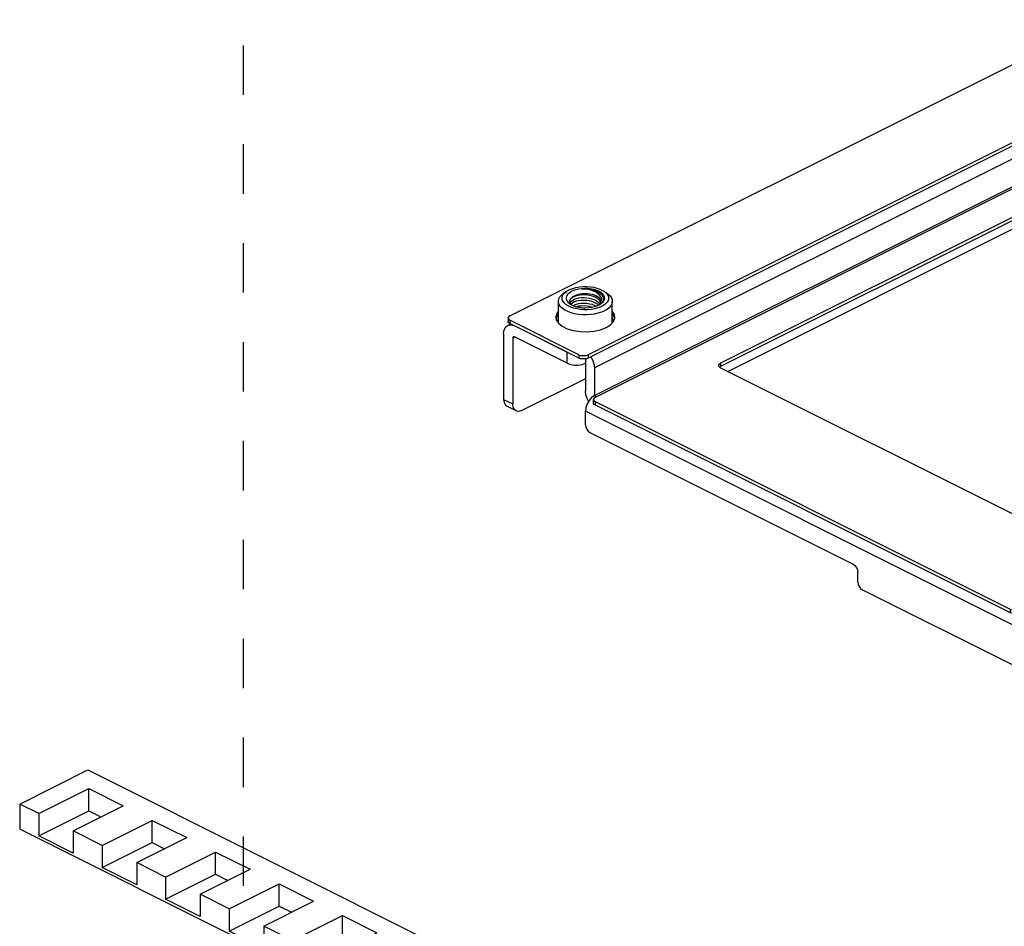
# Paper-space layout '005_EXP_CORICANT_PE_DRAWING_3_3' of a CAD drawing. Header units: millimetres. Extents: x 6 to 413, y 7 to 290.
# Tile 2 of 46: x 136 to 182, y 121 to 164. Entities that reach past the tile are written whole.
import ezdxf

# ---------------------------------------------------------------- set-up
doc = ezdxf.new("R2010")
doc.units = ezdxf.units.MM
doc.header["$LTSCALE"] = 23.1
doc.linetypes.add('DASHED', pattern=[0.2, 0.1, -0.1])
doc.layers.get('0').update_dxf_attribs({"linetype": 'CONTINUOUS'})
for name, color, linetype in [('125A00000159H_LED_SPONGE__BL438', 7, 'CONTINUOUS'), ('BKT_MAC_HEATSINK_607_BL434', 7, 'CONTINUOUS'), ('MYLAR_BKT_MAC_HEATSINK_60_BL450', 7, 'CONTINUOUS'), ('MYLAR_HS_SIAD2_602_BL448', 7, 'CONTINUOUS'), ('STANDOFF_M3X3MM_03_464_BL449', 7, 'CONTINUOUS')]:
    doc.layers.add(name, color=color, linetype=linetype)
doc.styles.get("Standard").update_dxf_attribs({"font": 'txt', "width": 0.85})
doc.dimstyles.get("Standard").update_dxf_attribs({"dimtxt": 2.2, "dimasz": 2.2, "dimexe": 1, "dimexo": 0.5, "dimtad": 1, "dimzin": 0, "dimdsep": 46, "dimtxsty": 'Standard', "dimblk": '_FILLED', "dimblk1": '_FILLED', "dimblk2": '_FILLED', "dimcen": 0.09, "dimadec": 0, "dimazin": 0, "dimtol": 1, "dimtp": 0.01, "dimtm": 0.01, "dimtfac": 1, "dimtofl": 0, "dimtmove": 0, "dimatfit": 3, "dimldrblk": '_FILLED', "dimfxl": 0, "dimtolj": 1, "dimtzin": 0, "dimarcsym": 0})

# ---------------------------------------------------------------- blocks, each defined once
blk = doc.blocks.new('_FILLED')
at = {"color": 0, "linetype": 'ByBlock'}
blk.add_solid([(0, 0), (-1, 0.182), (-1, -0.182)], dxfattribs=at)
blk = doc.blocks.new('125A00000159H_LED_SPONGE__BL438', base_point=(146.61, 122.593))
at = {"layer": '125A00000159H_LED_SPONGE__BL438', "color": 7, "linetype": 'Continuous'}
for p, q in [((135.91, 126.936), (139.092, 128.527)), ((139.092, 128.527), (157.31, 119.418)), ((136.801, 126.491), (139.135, 127.657)), ((139.135, 126.618), (139.135, 127.657)), ((139.135, 127.657), (140.747, 126.851)), ((135.91, 126.936), (135.91, 125.767)), ((136.801, 126.491), (135.91, 126.936)), ((136.801, 125.451), (139.135, 126.618)), ((138.414, 125.685), (140.747, 126.851)), ((139.135, 126.618), (139.708, 126.332)), ((136.801, 126.491), (136.801, 125.451)), ((139.771, 125.006), (142.105, 126.173)), ((142.105, 125.133), (142.105, 126.173)), ((142.105, 126.173), (143.717, 125.366)), ((154.128, 116.658), (135.91, 125.767)), ((138.414, 125.685), (138.414, 124.645)), ((139.771, 125.006), (138.414, 125.685)), ((138.414, 124.645), (136.801, 125.451)), ((139.771, 123.967), (142.105, 125.133)), ((141.383, 124.2), (143.717, 125.366)), ((142.105, 125.133), (142.678, 124.847)), ((139.771, 125.006), (139.771, 123.967)), ((142.728, 123.527), (145.062, 124.694)), ((145.062, 123.655), (145.062, 124.694)), ((145.062, 124.694), (146.674, 123.888)), ((141.383, 123.16), (139.771, 123.967)), ((141.383, 124.2), (141.383, 123.16)), ((142.728, 123.527), (141.383, 124.2)), ((144.341, 122.721), (146.674, 123.888)), ((142.728, 122.488), (145.062, 123.655)), ((142.728, 123.527), (142.728, 122.488)), ((145.062, 123.655), (145.635, 123.368)), ((145.698, 122.042), (148.032, 123.209)), ((148.032, 122.17), (148.032, 123.209)), ((148.032, 123.209), (149.644, 122.403)), ((144.341, 121.682), (142.728, 122.488)), ((144.341, 122.721), (144.341, 121.682)), ((145.698, 122.042), (144.341, 122.721)), ((147.31, 121.236), (149.644, 122.403)), ((145.698, 121.003), (148.032, 122.17)), ((145.698, 122.042), (145.698, 121.003)), ((148.032, 122.17), (148.605, 121.883)), ((148.655, 120.564), (150.989, 121.73)), ((150.989, 120.691), (150.989, 121.73)), ((150.989, 121.73), (152.601, 120.924)), ((147.31, 120.197), (145.698, 121.003)), ((147.31, 121.236), (147.31, 120.197)), ((148.655, 120.564), (147.31, 121.236)), ((148.655, 119.525), (150.989, 120.691)), ((148.655, 120.564), (148.655, 119.525)), ((150.268, 119.758), (152.601, 120.924)), ((150.989, 120.691), (151.562, 120.405)), ((151.625, 119.079), (153.959, 120.246)), ((153.959, 119.206), (153.959, 120.246)), ((153.959, 120.246), (155.571, 119.439)), ((150.268, 119.758), (150.268, 118.718)), ((151.625, 119.079), (150.268, 119.758)), ((150.268, 118.718), (148.655, 119.525)), ((151.625, 118.04), (153.959, 119.206)), ((153.237, 118.273), (155.571, 119.439)), ((153.959, 119.206), (154.532, 118.92)), ((154.128, 117.827), (157.31, 119.418)), ((157.31, 118.249), (157.31, 119.418)), ((151.625, 119.079), (151.625, 118.04)), ((153.237, 118.273), (153.237, 117.233)), ((154.128, 117.827), (153.237, 118.273)), ((157.31, 118.249), (154.128, 116.658)), ((153.237, 117.233), (151.625, 118.04)), ((154.128, 117.827), (154.128, 116.658))]:
    blk.add_line(p, q, dxfattribs=at)
blk = doc.blocks.new('MYLAR_HS_SIAD2_602_BL448', base_point=(175.278, 156.079))
at = {"layer": 'MYLAR_HS_SIAD2_602_BL448', "color": 7, "linetype": 'Continuous'}
for p, q in [((158.816, 149.751), (188.091, 164.388)), ((188.515, 164.388), (191.739, 162.776)), ((191.739, 162.564), (162.465, 147.927)), ((191.739, 162.408), (162.465, 147.771)), ((186.838, 162.628), (186.861, 162.503)), ((186.853, 162.545), (186.899, 162.674)), ((186.861, 162.503), (186.959, 162.345)), ((186.899, 162.674), (186.958, 162.74)), ((189.399, 162.27), (189.536, 162.422)), ((189.478, 162.751), (189.574, 162.599)), ((189.574, 162.599), (189.583, 162.552)), ((191.739, 162.564), (191.739, 162.408)), ((191.827, 162.67), (191.827, 162.514)), ((188.932, 162.037), (189.194, 162.139)), ((189.194, 162.139), (189.399, 162.27)), ((158.729, 149.645), (158.729, 149.489)), ((158.816, 149.539), (158.816, 149.383)), ((162.041, 147.927), (158.816, 149.539)), ((160.958, 149.688), (160.981, 149.563)), ((160.973, 149.605), (161.019, 149.734)), ((160.981, 149.563), (161.079, 149.405)), ((161.019, 149.734), (161.078, 149.8)), ((163.598, 149.811), (163.694, 149.659)), ((163.694, 149.659), (163.703, 149.612)), ((162.041, 147.771), (158.816, 149.383)), ((163.052, 149.097), (163.314, 149.199)), ((163.314, 149.199), (163.519, 149.33)), ((163.519, 149.33), (163.656, 149.482)), ((162.041, 147.927), (162.041, 147.771)), ((162.465, 147.927), (162.465, 147.771))]:
    blk.add_line(p, q, dxfattribs=at)
for points in [[(188.515, 164.388), (188.439, 164.416), (188.35, 164.43), (188.256, 164.43), (188.167, 164.416), (188.091, 164.388)], [(186.958, 162.897), (186.9, 162.832), (186.841, 162.669), (186.838, 162.628)], [(189.598, 162.627), (189.575, 162.752), (189.478, 162.908)], [(189.536, 162.422), (189.595, 162.586), (189.598, 162.627)], [(191.827, 162.67), (191.824, 162.693), (191.795, 162.738), (191.739, 162.776)], [(191.739, 162.564), (191.795, 162.602), (191.824, 162.646), (191.827, 162.67)], [(191.827, 162.514), (191.824, 162.49), (191.795, 162.446), (191.739, 162.408)], [(186.959, 162.345), (187.132, 162.202), (187.366, 162.085), (187.652, 161.998), (187.968, 161.949), (188.302, 161.939), (188.628, 161.969), (188.932, 162.037)], [(163.718, 149.687), (163.695, 149.812), (163.598, 149.968)], [(158.816, 149.751), (158.761, 149.713), (158.732, 149.668), (158.729, 149.645)], [(158.729, 149.645), (158.732, 149.621), (158.761, 149.577), (158.816, 149.539)], [(161.078, 149.956), (161.02, 149.892), (160.96, 149.729), (160.958, 149.688)], [(163.656, 149.482), (163.715, 149.645), (163.718, 149.687)], [(158.816, 149.383), (158.761, 149.421), (158.732, 149.466), (158.729, 149.489)], [(161.079, 149.405), (161.252, 149.262), (161.486, 149.144), (161.772, 149.058), (162.088, 149.009), (162.422, 148.999), (162.748, 149.028), (163.052, 149.097)], [(162.041, 147.927), (162.117, 147.899), (162.206, 147.885), (162.3, 147.885), (162.389, 147.899), (162.465, 147.927)], [(162.465, 147.771), (162.389, 147.743), (162.3, 147.729), (162.206, 147.729), (162.117, 147.743), (162.041, 147.771)]]:
    blk.add_lwpolyline(points, dxfattribs=at)
blk = doc.blocks.new('STANDOFF_M3X3MM_03_464_BL449', base_point=(162.338, 150.265))
at = {"layer": 'STANDOFF_M3X3MM_03_464_BL449', "color": 7, "linetype": 'Continuous'}
for p, q in [((161.451, 150.884), (161.309, 150.784)), ((163.225, 150.884), (163.367, 150.784)), ((161.078, 150.42), (161.079, 150.444)), ((161.289, 150.43), (161.258, 150.514)), ((161.078, 149.418), (161.078, 150.42)), ((161.794, 150.101), (161.654, 150.149)), ((162.901, 150.22), (163.008, 150.271)), ((163.01, 150.286), (162.989, 150.261)), ((163.008, 150.271), (163.073, 150.311)), ((163.01, 150.286), (163.042, 150.34)), ((163.048, 150.361), (163.033, 150.404)), ((163.103, 150.351), (163.041, 150.291)), ((163.598, 149.418), (163.598, 150.42))]:
    blk.add_line(p, q, dxfattribs=at)
for points in [[(161.258, 150.514), (161.253, 150.599), (161.276, 150.683), (161.324, 150.765), (161.398, 150.842), (161.451, 150.884)], [(161.451, 150.884), (161.495, 150.913), (161.613, 150.975), (161.749, 151.027), (161.899, 151.067), (162.059, 151.096), (162.227, 151.111)], [(162.177, 151.013), (162.033, 150.994), (161.898, 150.963), (161.775, 150.922), (161.667, 150.871), (161.578, 150.811), (161.509, 150.746), (161.463, 150.675)], [(163.207, 150.687), (163.157, 150.757), (163.084, 150.822), (162.991, 150.88), (162.881, 150.93), (162.755, 150.969), (162.618, 150.998), (162.474, 151.016), (162.325, 151.021), (162.177, 151.013)], [(163.085, 150.561), (163.054, 150.638), (162.999, 150.713), (162.922, 150.784), (162.831, 150.845), (162.722, 150.899), (162.598, 150.944), (162.466, 150.978), (162.325, 151.001), (162.177, 151.013)], [(162.177, 151.013), (162.324, 151.013), (162.469, 151.001), (162.607, 150.977), (162.74, 150.941), (162.86, 150.895), (162.963, 150.841), (163.05, 150.778), (163.115, 150.709), (163.158, 150.636)], [(162.227, 151.111), (162.397, 151.113), (162.565, 151.102), (162.728, 151.077), (162.881, 151.041), (163.022, 150.992), (163.144, 150.934), (163.225, 150.884)], [(163.225, 150.884), (163.248, 150.867), (163.33, 150.792), (163.387, 150.711)], [(161.079, 150.444), (161.1, 150.537), (161.149, 150.628), (161.224, 150.714), (161.309, 150.784)], [(161.654, 150.149), (161.531, 150.207), (161.428, 150.274), (161.346, 150.349), (161.289, 150.43)], [(161.463, 150.675), (161.44, 150.602), (161.442, 150.528), (161.469, 150.454)], [(161.469, 150.454), (161.519, 150.384), (161.591, 150.319), (161.603, 150.311)], [(161.622, 150.337), (161.606, 150.39), (161.608, 150.443), (161.628, 150.495), (161.666, 150.544)], [(161.624, 150.336), (161.642, 150.382), (161.685, 150.434), (161.747, 150.481), (161.829, 150.522), (161.925, 150.555), (162.034, 150.579), (162.153, 150.594), (162.276, 150.597), (162.401, 150.59), (162.524, 150.572), (162.643, 150.543), (162.752, 150.504), (162.847, 150.457), (162.928, 150.402), (162.99, 150.34), (163.018, 150.298)], [(162.955, 150.245), (162.927, 150.272), (162.847, 150.328), (162.751, 150.375), (162.642, 150.413), (162.523, 150.442), (162.4, 150.46), (162.275, 150.467), (162.15, 150.464), (162.032, 150.449), (161.924, 150.425), (161.829, 150.392), (161.748, 150.351), (161.685, 150.304), (161.664, 150.278)], [(163.033, 150.508), (162.993, 150.565), (162.933, 150.617), (162.858, 150.664), (162.767, 150.704), (162.665, 150.736), (162.553, 150.758), (162.436, 150.771), (162.315, 150.775), (162.196, 150.768), (162.08, 150.751), (161.971, 150.725), (161.873, 150.69), (161.788, 150.647), (161.718, 150.598), (161.666, 150.544)], [(163.033, 150.404), (162.992, 150.468), (162.933, 150.528), (162.857, 150.581), (162.766, 150.628), (162.664, 150.666), (162.553, 150.696), (162.435, 150.716), (162.315, 150.726), (162.196, 150.726), (162.08, 150.716), (161.972, 150.697), (161.874, 150.669), (161.788, 150.633), (161.718, 150.591), (161.666, 150.544)], [(163.01, 150.286), (163.055, 150.351), (163.084, 150.42), (163.094, 150.49), (163.085, 150.561)], [(163.058, 150.415), (163.054, 150.452), (163.033, 150.508)], [(163.387, 150.711), (163.418, 150.628), (163.422, 150.542), (163.4, 150.458), (163.352, 150.377), (163.278, 150.299), (163.181, 150.228), (163.063, 150.166)], [(163.073, 150.311), (163.098, 150.33), (163.167, 150.396), (163.213, 150.466), (163.236, 150.539), (163.234, 150.614), (163.207, 150.687)], [(163.158, 150.636), (163.177, 150.563), (163.174, 150.49), (163.149, 150.419), (163.103, 150.351)], [(163.367, 150.784), (163.405, 150.755), (163.493, 150.672), (163.555, 150.583)], [(163.555, 150.583), (163.59, 150.491), (163.598, 150.42)], [(161.121, 150.257), (161.086, 150.349), (161.078, 150.42)], [(161.834, 149.843), (161.668, 149.887), (161.516, 149.942), (161.383, 150.009), (161.271, 150.085), (161.183, 150.168), (161.121, 150.257)], [(161.603, 150.311), (161.684, 150.261), (161.794, 150.212), (161.921, 150.172)], [(161.678, 150.265), (161.658, 150.283), (161.622, 150.337)], [(161.76, 150.227), (161.83, 150.263), (161.926, 150.296), (162.034, 150.32), (162.152, 150.334), (162.276, 150.338), (162.402, 150.33), (162.524, 150.312), (162.643, 150.283), (162.752, 150.245), (162.842, 150.2)], [(162.616, 150.046), (162.449, 150.031), (162.279, 150.028), (162.111, 150.04), (161.948, 150.064), (161.794, 150.101)], [(161.921, 150.172), (162.059, 150.143), (162.204, 150.126), (162.352, 150.121), (162.5, 150.128), (162.643, 150.147)], [(162.653, 150.15), (162.643, 150.153), (162.524, 150.182), (162.4, 150.2), (162.275, 150.208), (162.151, 150.204), (162.032, 150.19), (161.938, 150.168)], [(163.063, 150.166), (162.927, 150.115), (162.777, 150.074), (162.616, 150.046)], [(162.643, 150.147), (162.778, 150.178), (162.901, 150.22)], [(163.042, 150.34), (163.057, 150.396), (163.058, 150.415)], [(163.598, 150.42), (163.597, 150.396), (163.576, 150.303), (163.527, 150.212), (163.452, 150.126), (163.352, 150.046), (163.229, 149.975), (163.086, 149.913)], [(162.754, 149.825), (162.572, 149.801), (162.385, 149.79), (162.197, 149.794), (162.012, 149.811), (161.834, 149.843)], [(163.086, 149.913), (162.927, 149.863), (162.754, 149.825)]]:
    blk.add_lwpolyline(points, dxfattribs=at)
blk = doc.blocks.new('MYLAR_BKT_MAC_HEATSINK_60_BL450', base_point=(186.671, 148.226))
at = {"layer": 'MYLAR_BKT_MAC_HEATSINK_60_BL450', "color": 7, "linetype": 'Continuous'}
for p, q in [((162.805, 145.938), (192.079, 160.575)), ((192.503, 160.575), (210.625, 151.515)), ((188.897, 157.648), (168.659, 147.529)), ((188.897, 157.492), (168.659, 147.373)), ((188.897, 157.648), (188.897, 157.492)), ((189.321, 157.648), (189.321, 157.492)), ((206.037, 149.29), (189.321, 157.648)), ((205.951, 149.177), (189.321, 157.492)), ((206.037, 149.29), (206.037, 149.221)), ((206.037, 149.29), (206.092, 149.252)), ((168.604, 147.491), (168.659, 147.529)), ((168.659, 147.373), (168.619, 147.345)), ((168.659, 147.529), (168.659, 147.373)), ((168.659, 147.317), (185.375, 138.959)), ((162.717, 145.676), (162.717, 145.832)), ((162.805, 145.57), (162.749, 145.608)), ((162.805, 145.57), (162.805, 145.726)), ((182.193, 136.032), (162.805, 145.726)), ((182.193, 135.876), (162.805, 145.57)), ((183.084, 136.265), (182.618, 136.032)), ((182.193, 135.876), (182.193, 136.032)), ((183.084, 136.109), (182.618, 135.876)), ((182.618, 135.876), (182.618, 136.032))]:
    blk.add_line(p, q, dxfattribs=at)
for points in [[(192.503, 160.575), (192.427, 160.603), (192.338, 160.617), (192.244, 160.617), (192.155, 160.603), (192.079, 160.575)], [(188.897, 157.648), (188.973, 157.676), (189.062, 157.69), (189.156, 157.69), (189.245, 157.676), (189.321, 157.648)], [(189.321, 157.492), (189.245, 157.52), (189.156, 157.534), (189.062, 157.534), (188.973, 157.52), (188.897, 157.492)], [(168.572, 147.423), (168.575, 147.447), (168.604, 147.491)], [(168.659, 147.317), (168.604, 147.355), (168.575, 147.4), (168.572, 147.423)], [(162.805, 145.938), (162.749, 145.9), (162.72, 145.856), (162.717, 145.832)], [(162.717, 145.832), (162.72, 145.809), (162.749, 145.764), (162.805, 145.726)], [(162.749, 145.608), (162.72, 145.653), (162.717, 145.676)], [(185.457, 138.931), (185.451, 138.932), (185.375, 138.959)], [(182.193, 136.032), (182.269, 136.004), (182.359, 135.99), (182.452, 135.99), (182.542, 136.004), (182.618, 136.032)], [(182.618, 135.876), (182.542, 135.848), (182.452, 135.834), (182.359, 135.834), (182.269, 135.848), (182.193, 135.876)]]:
    blk.add_lwpolyline(points, dxfattribs=at)
blk = doc.blocks.new('BKT_MAC_HEATSINK_607_BL434', base_point=(201.171, 144.864))
at = {"layer": 'BKT_MAC_HEATSINK_607_BL434', "color": 7, "linetype": 'Continuous'}
for p, q in [((186.928, 162.472), (186.958, 162.585)), ((186.958, 162.358), (186.928, 162.472)), ((189.478, 162.585), (189.508, 162.472)), ((189.508, 162.472), (189.478, 162.359)), ((191.612, 161.74), (162.762, 147.315)), ((191.612, 161.74), (191.612, 160.441)), ((162.762, 146.016), (191.612, 160.441)), ((191.711, 160.391), (191.612, 160.441)), ((188.685, 156.994), (188.685, 157.386)), ((189.533, 157.386), (189.533, 156.994)), ((168.996, 147.149), (188.685, 156.994)), ((189.533, 156.994), (205.558, 148.981)), ((211.069, 150.401), (211.099, 150.515)), ((213.619, 150.515), (213.649, 150.401)), ((211.099, 150.287), (211.069, 150.401)), ((213.649, 150.401), (213.619, 150.288)), ((215.967, 150.387), (215.953, 150.403)), ((161.048, 149.531), (161.078, 149.645)), ((161.078, 149.418), (161.048, 149.531)), ((163.598, 149.645), (163.628, 149.531)), ((163.628, 149.531), (163.598, 149.419)), ((216.177, 149.778), (186.479, 134.928)), ((216.177, 149.778), (216.177, 146.712)), ((158.707, 149.297), (158.847, 149.368)), ((158.871, 149.325), (159.029, 149.277)), ((161.489, 148.047), (159.029, 149.277)), ((158.52, 148.908), (158.52, 145.842)), ((159.048, 148.748), (158.944, 148.696)), ((158.944, 148.696), (158.944, 145.63)), ((161.489, 147.527), (159.029, 148.757)), ((161.489, 147.527), (161.489, 148.047)), ((162.338, 147.735), (162.338, 146.228)), ((162.762, 147.315), (162.762, 146.016)), ((162.338, 146.808), (159.368, 145.323)), ((158.52, 145.842), (158.944, 145.63)), ((162.762, 146.016), (162.861, 145.966)), ((215.753, 145.98), (186.903, 131.555)), ((159.1, 145.306), (158.675, 145.518)), ((162.338, 144.66), (162.338, 145.284)), ((182.66, 135.123), (162.338, 145.284)), ((162.55, 144.295), (174.854, 138.143)), ((175.066, 137.309), (175.066, 137.777)), ((185.189, 137.461), (185.219, 137.575)), ((187.739, 137.575), (187.769, 137.461)), ((183.084, 137.154), (183.097, 137.243)), ((183.084, 133.984), (183.084, 137.154)), ((183.333, 136.729), (183.333, 137.125)), ((185.219, 137.347), (185.189, 137.461)), ((187.769, 137.461), (187.739, 137.348)), ((182.236, 133.464), (175.278, 136.943)), ((183.509, 137.037), (183.509, 135.642)), ((185.969, 135.807), (183.509, 137.037)), ((185.969, 135.287), (183.509, 136.517)), ((182.83, 135.982), (183.084, 135.855)), ((183.353, 135.318), (184.63, 135.957)), ((183.509, 135.642), (184.383, 136.08)), ((185.969, 135.807), (186.127, 135.697)), ((182.66, 135.123), (182.66, 133.772)), ((186.054, 132.075), (186.054, 135.141)), ((186.479, 131.863), (186.479, 134.928)), ((182.66, 133.772), (183.084, 133.984)), ((182.928, 133.659), (182.504, 133.447)), ((186.054, 132.075), (186.479, 131.863)), ((186.21, 131.75), (186.634, 131.538))]:
    blk.add_line(p, q, dxfattribs=at)
for points in [[(191.612, 161.74), (191.591, 161.911), (191.531, 162.086), (191.437, 162.247), (191.432, 162.254)], [(191.86, 160.466), (191.744, 160.481), (191.612, 160.441)], [(188.685, 156.994), (188.837, 157.049), (189.015, 157.078), (189.203, 157.078), (189.381, 157.049), (189.533, 156.994)], [(216.177, 149.778), (216.152, 149.984), (216.08, 150.193), (215.967, 150.387)], [(158.52, 148.908), (158.545, 149.089), (158.617, 149.226), (158.707, 149.297)], [(158.707, 149.297), (158.729, 149.307), (158.871, 149.325)], [(158.975, 148.761), (158.969, 148.757), (158.95, 148.733), (158.944, 148.696)], [(159.029, 148.757), (158.996, 148.766), (158.975, 148.761)], [(162.582, 147.829), (162.587, 147.822), (162.681, 147.661), (162.741, 147.486), (162.762, 147.315)], [(161.489, 147.527), (161.642, 147.472), (161.82, 147.443), (162.007, 147.443), (162.185, 147.472), (162.338, 147.527)], [(216.177, 146.712), (216.156, 146.54), (216.096, 146.366), (216.002, 146.204), (215.884, 146.072), (215.753, 145.98)], [(158.52, 145.842), (158.54, 145.692), (158.601, 145.577), (158.676, 145.518)], [(162.492, 145.756), (162.419, 145.882), (162.359, 146.056), (162.338, 146.228)], [(162.762, 146.016), (162.631, 145.924), (162.513, 145.792)], [(159.1, 145.305), (159.025, 145.365), (158.965, 145.479), (158.944, 145.63)], [(162.513, 145.792), (162.419, 145.63), (162.359, 145.456), (162.338, 145.284)], [(159.368, 145.323), (159.237, 145.282), (159.118, 145.297), (159.1, 145.305)], [(162.338, 144.66), (162.354, 144.553), (162.4, 144.446), (162.469, 144.355), (162.55, 144.295)], [(174.854, 138.143), (174.935, 138.082), (175.004, 137.992), (175.05, 137.884), (175.066, 137.777)], [(175.066, 137.309), (175.082, 137.202), (175.128, 137.094), (175.197, 137.004), (175.278, 136.943)], [(183.333, 136.729), (183.34, 136.683), (183.398, 136.593), (183.509, 136.517)], [(182.66, 135.123), (182.681, 135.294), (182.741, 135.469), (182.835, 135.63), (182.953, 135.763), (183.084, 135.855)], [(183.353, 135.318), (183.334, 135.31), (183.216, 135.295), (183.084, 135.335)], [(183.509, 135.642), (183.488, 135.492), (183.427, 135.377), (183.353, 135.318)], [(186.054, 135.141), (186.048, 135.184), (186.029, 135.226), (186.002, 135.263), (185.969, 135.287)], [(186.127, 135.697), (186.269, 135.538), (186.381, 135.344), (186.453, 135.134), (186.479, 134.928)], [(182.928, 133.659), (183.003, 133.719), (183.063, 133.833), (183.084, 133.984)], [(182.504, 133.447), (182.485, 133.439), (182.367, 133.424), (182.236, 133.464)], [(182.66, 133.772), (182.639, 133.621), (182.579, 133.507), (182.504, 133.447)], [(186.054, 132.075), (186.075, 131.924), (186.135, 131.81), (186.21, 131.75)], [(186.635, 131.538), (186.56, 131.598), (186.499, 131.712), (186.479, 131.863)], [(186.903, 131.555), (186.771, 131.515), (186.653, 131.53), (186.635, 131.538)]]:
    blk.add_lwpolyline(points, dxfattribs=at)
at = {"layer": 'BKT_MAC_HEATSINK_607_BL434', "color": 2, "linetype": 'Continuous', "width": 0.85}
blk.add_text('123400001940H', height=2.2, dxfattribs=at).set_placement((219.513, 127.143))
at = {"layer": 'BKT_MAC_HEATSINK_607_BL434', "color": 2, "linetype": 'Continuous'}
blk.add_leader([(201.981, 141.076), (213.513, 128.243), (219.513, 128.243)], dimstyle='Standard', override={"dimtad": 0, "dimldrblk": 'DOT'}, dxfattribs=at)

psp = doc.layouts.new('005_EXP_CORICANT_PE_DRAWING_3_3')

# ---------------------------------------------------------------- linework, layer by layer
at = {"color": 4, "linetype": 'DASHED'}
psp.add_line((146.367, 123.108), (146.367, 197.297), dxfattribs=at)

# ---------------------------------------------------------------- block references
at = {"layer": '125A00000159H_LED_SPONGE__BL438'}
psp.add_blockref('125A00000159H_LED_SPONGE__BL438', (146.61, 122.593), dxfattribs=at)
at = {"layer": 'BKT_MAC_HEATSINK_607_BL434'}
psp.add_blockref('BKT_MAC_HEATSINK_607_BL434', (201.171, 144.864), dxfattribs=at)
at = {"layer": 'MYLAR_BKT_MAC_HEATSINK_60_BL450'}
psp.add_blockref('MYLAR_BKT_MAC_HEATSINK_60_BL450', (186.671, 148.226), dxfattribs=at)
at = {"layer": 'MYLAR_HS_SIAD2_602_BL448'}
psp.add_blockref('MYLAR_HS_SIAD2_602_BL448', (175.278, 156.079), dxfattribs=at)
at = {"layer": 'STANDOFF_M3X3MM_03_464_BL449'}
psp.add_blockref('STANDOFF_M3X3MM_03_464_BL449', (162.338, 150.265), dxfattribs=at)

doc.saveas('drawing.dxf')
